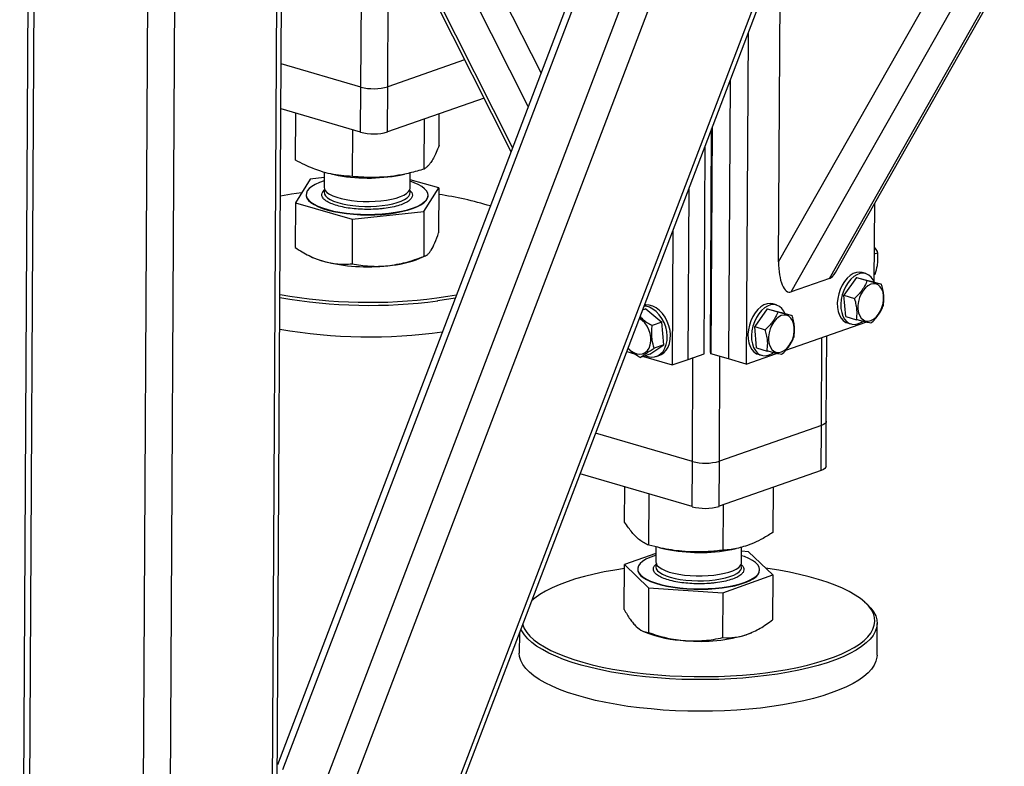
# Model space of a CAD drawing. Header units: millimetres. Extents: x 5 to 589, y 5 to 415.
# Tile 86 of 126: x 516 to 529, y 102 to 112. Entities that reach past the tile are written whole.
import ezdxf

# ---------------------------------------------------------------- set-up
doc = ezdxf.new("R2010")
doc.units = ezdxf.units.MM
doc.layers.add('TRAIT-FORT', color=4, linetype='Continuous', lineweight=25)

msp = doc.modelspace()

# ---------------------------------------------------------------- linework, layer by layer
at = {"layer": 'TRAIT-FORT', "color": 4, "linetype": 'Continuous', "lineweight": 25}
for p, q in [((526.957, 108.469), (535.183, 122.972)), ((527.037, 108.551), (535.226, 122.987)), ((526.439, 108.288), (534.665, 122.79)), ((526.269, 108.694), (534.165, 122.615)), ((520.039, 96.523), (529.01, 120.066)), ((520.04, 96.691), (528.938, 120.04)), ((520.061, 100.43), (527.317, 119.472)), ((520.113, 101.588), (526.868, 119.315)), ((526.014, 119.015), (519.489, 101.892)), ((519.565, 101.827), (526.13, 119.056)), ((523.055, 111.25), (520.424, 116.466)), ((522.882, 110.796), (520.061, 116.388)), ((519.369, 92.285), (519.503, 116.192)), ((519.435, 92.339), (519.569, 116.215)), ((519.601, 116.227), (522.649, 110.185)), ((522.671, 110.243), (519.645, 116.242)), ((516.137, 116.102), (516.004, 92.308)), ((516.089, 92.246), (516.222, 116.113)), ((517.624, 91.796), (517.757, 115.59)), ((517.988, 91.8), (518.121, 115.547)), ((520.983, 111.063), (520.996, 113.462)), ((520.618, 111.059), (520.626, 112.463)), ((526.269, 108.694), (526.29, 112.433)), ((525.855, 111.787), (525.83, 107.312)), ((520.618, 111.059), (519.542, 111.374)), ((522.022, 111.428), (520.983, 111.063)), ((525.612, 111.147), (525.591, 107.382)), ((520.615, 110.448), (520.618, 111.059)), ((520.979, 110.452), (520.983, 111.063)), ((522.284, 110.909), (520.979, 110.452)), ((520.615, 110.448), (519.538, 110.763)), ((519.736, 110.069), (519.739, 110.704)), ((521.676, 110.27), (521.679, 110.697)), ((521.476, 109.949), (521.479, 110.627)), ((520.505, 109.849), (520.509, 110.479)), ((525.346, 107.481), (525.363, 110.495)), ((525.368, 110.508), (525.351, 107.452)), ((525.26, 107.451), (525.275, 110.265)), ((520.124, 109.907), (520.123, 109.7)), ((520.213, 109.883), (520.258, 109.874)), ((521.151, 109.869), (521.207, 109.88)), ((521.284, 109.693), (521.285, 109.898)), ((519.933, 109.814), (519.733, 109.494)), ((520.123, 109.834), (519.933, 109.814)), ((521.673, 109.694), (521.285, 109.805)), ((520.102, 109.641), (520.132, 109.674)), ((521.472, 109.374), (521.673, 109.694)), ((521.673, 109.694), (521.67, 109.088)), ((525.044, 107.375), (525.057, 109.692)), ((519.733, 109.494), (519.729, 108.887)), ((519.733, 109.494), (520.502, 109.273)), ((519.878, 109.605), (519.878, 109.598)), ((521.527, 109.589), (521.527, 109.595)), ((527.565, 109.482), (527.559, 108.423)), ((520.502, 109.273), (521.472, 109.374)), ((521.472, 109.374), (521.469, 108.767)), ((520.502, 109.273), (520.499, 108.667)), ((524.838, 109.118), (524.828, 107.3)), ((527.562, 108.802), (527.608, 108.818)), ((519.959, 108.759), (519.979, 108.75)), ((521.417, 108.742), (521.49, 108.774)), ((527.448, 108.535), (527.4, 108.549)), ((526.957, 108.469), (526.439, 108.288)), ((527.323, 108.483), (527.153, 108.242)), ((527.323, 108.483), (527.467, 108.44)), ((527.323, 108.483), (527.518, 108.434)), ((527.518, 108.434), (527.661, 108.392)), ((527.56, 108.523), (527.577, 108.529)), ((527.153, 108.242), (527.297, 108.2)), ((527.178, 107.954), (527.153, 108.242)), ((524.472, 108.057), (524.428, 108.042)), ((524.472, 108.057), (524.688, 107.877)), ((526.115, 108.059), (525.945, 107.819)), ((526.115, 108.059), (526.259, 108.017)), ((526.115, 108.059), (526.309, 108.011)), ((526.239, 108.111), (526.191, 108.125)), ((526.309, 108.011), (526.453, 107.968)), ((524.688, 107.877), (524.559, 107.832)), ((524.715, 107.571), (524.688, 107.877)), ((526.367, 107.5), (527.449, 107.879)), ((527.178, 107.954), (527.322, 107.912)), ((525.945, 107.819), (526.089, 107.777)), ((525.969, 107.53), (525.945, 107.819)), ((527.2, 107.868), (527.248, 107.854)), ((526.848, 106.483), (526.855, 107.671)), ((526.914, 106.538), (526.921, 107.694)), ((524.214, 107.48), (524.32, 107.449)), ((524.527, 107.445), (524.715, 107.571)), ((524.715, 107.571), (524.586, 107.525)), ((525.351, 107.452), (525.346, 107.481)), ((525.969, 107.53), (526.113, 107.488)), ((524.527, 107.445), (524.397, 107.399)), ((524.439, 107.414), (524.828, 107.3)), ((524.617, 107.416), (524.66, 107.431)), ((524.828, 107.3), (525.044, 107.375)), ((525.044, 107.375), (525.26, 107.451)), ((525.102, 105.994), (525.11, 107.399)), ((525.591, 107.382), (525.351, 107.452)), ((525.467, 105.999), (525.475, 107.416)), ((525.83, 107.312), (525.591, 107.382)), ((525.83, 107.312), (526.241, 107.456)), ((525.992, 107.444), (526.04, 107.43)), ((526.848, 106.483), (525.467, 105.999)), ((526.844, 105.872), (526.848, 106.483)), ((526.911, 105.927), (526.914, 106.538)), ((525.102, 105.994), (523.794, 106.378)), ((525.099, 105.383), (525.102, 105.994)), ((525.463, 105.388), (525.467, 105.999)), ((525.099, 105.383), (523.584, 105.827)), ((526.844, 105.872), (525.463, 105.388)), ((524.186, 105.174), (524.189, 105.65)), ((526.195, 105.036), (526.198, 105.645)), ((524.514, 104.862), (524.518, 105.553)), ((525.519, 104.793), (525.522, 105.408)), ((524.608, 104.84), (524.607, 104.635)), ((524.664, 104.826), (524.742, 104.809)), ((525.635, 104.804), (525.694, 104.816)), ((525.768, 104.629), (525.769, 104.835)), ((524.608, 104.751), (524.183, 104.599)), ((525.863, 104.772), (525.769, 104.779)), ((526.192, 104.46), (525.863, 104.772)), ((524.179, 103.992), (524.183, 104.599)), ((524.183, 104.599), (524.511, 104.286)), ((524.363, 104.54), (524.363, 104.534)), ((525.516, 104.217), (526.192, 104.46)), ((526.011, 104.525), (526.011, 104.531)), ((526.192, 104.46), (526.188, 103.854)), ((524.511, 104.286), (524.508, 103.68)), ((524.511, 104.286), (525.516, 104.217)), ((525.516, 104.217), (525.512, 103.611)), ((522.938, 104.119), (522.931, 104.112)), ((527.462, 104.066), (527.431, 104.093)), ((527.6, 103.376), (527.602, 103.804)), ((522.763, 103.672), (522.761, 103.403)), ((524.43, 103.701), (524.463, 103.686)), ((525.85, 103.657), (525.902, 103.678)), ((525.902, 103.678), (525.907, 103.68))]:
    msp.add_line(p, q, dxfattribs=at)
at = {"layer": 'TRAIT-FORT', "color": 4, "linetype": 'Continuous', "lineweight": 25, "flags": 128}
for points in [[(519.894, 109.656), (519.881, 109.625), (519.879, 109.594), (519.889, 109.562), (519.91, 109.532), (519.942, 109.502), (519.985, 109.474), (520.038, 109.447), (520.1, 109.423), (520.171, 109.401), (520.249, 109.382), (520.334, 109.366), (520.424, 109.353), (520.518, 109.344), (520.614, 109.338), (520.711, 109.336), (520.809, 109.338), (520.905, 109.343), (520.998, 109.352), (521.087, 109.365), (521.17, 109.38), (521.247, 109.399), (521.317, 109.421), (521.378, 109.445), (521.429, 109.471), (521.47, 109.5), (521.5, 109.529), (521.519, 109.56), (521.527, 109.591), (521.523, 109.622), (521.508, 109.653), (521.481, 109.683), (521.443, 109.712), (521.395, 109.74), (521.337, 109.765), (521.284, 109.784)], [(520.123, 109.791), (520.122, 109.79), (520.057, 109.767), (520.001, 109.742), (519.955, 109.715), (519.919, 109.686), (519.894, 109.656)], [(519.816, 109.627), (519.678, 109.608), (519.532, 109.585)], [(520.131, 109.665), (520.13, 109.663), (520.122, 109.638), (520.126, 109.612), (520.141, 109.586), (520.167, 109.561), (520.204, 109.538), (520.25, 109.517), (520.305, 109.497), (520.368, 109.481), (520.437, 109.467), (520.511, 109.456), (520.589, 109.449)], [(520.123, 109.7), (520.125, 109.684), (520.137, 109.659), (520.16, 109.634), (520.194, 109.61), (520.238, 109.588), (520.291, 109.568), (520.352, 109.551), (520.419, 109.536), (520.493, 109.525), (520.57, 109.517), (520.65, 109.512), (520.731, 109.511), (520.811, 109.514), (520.89, 109.52), (520.964, 109.529), (521.034, 109.542), (521.097, 109.558), (521.153, 109.577), (521.2, 109.598), (521.237, 109.621), (521.263, 109.645), (521.279, 109.67), (521.284, 109.693)], [(520.589, 109.449), (520.67, 109.445), (520.751, 109.445), (520.831, 109.449), (520.908, 109.456), (520.982, 109.466), (521.05, 109.48), (521.111, 109.496), (521.165, 109.516), (521.209, 109.537), (521.244, 109.56), (521.268, 109.585), (521.281, 109.61), (521.283, 109.636), (521.276, 109.658)], [(519.878, 109.598), (519.879, 109.587), (519.889, 109.556), (519.91, 109.526), (519.942, 109.496), (519.985, 109.468), (520.038, 109.441), (520.1, 109.417), (520.171, 109.395), (520.249, 109.376), (520.334, 109.36), (520.424, 109.347), (520.517, 109.338), (520.614, 109.332), (520.711, 109.33), (520.809, 109.332), (520.905, 109.337), (520.998, 109.346), (521.087, 109.358), (521.17, 109.374), (521.247, 109.393), (521.317, 109.415), (521.377, 109.439), (521.429, 109.465), (521.47, 109.493), (521.5, 109.523), (521.519, 109.554), (521.527, 109.585), (521.527, 109.589)], [(519.979, 108.75), (520.04, 108.726), (520.114, 108.702)], [(527.4, 108.549), (527.363, 108.554), (527.321, 108.55), (527.279, 108.535), (527.237, 108.509), (527.197, 108.473), (527.16, 108.429), (527.128, 108.378), (527.102, 108.322), (527.082, 108.261)], [(527.56, 108.422), (527.546, 108.45), (527.519, 108.488), (527.487, 108.516), (527.451, 108.534), (527.411, 108.54), (527.369, 108.536), (527.327, 108.521), (527.285, 108.495), (527.245, 108.459), (527.208, 108.415), (527.176, 108.364), (527.15, 108.307), (527.13, 108.247)], [(527.342, 108.054), (527.35, 108.006), (527.366, 107.965), (527.387, 107.932), (527.415, 107.908), (527.446, 107.894), (527.481, 107.891), (527.518, 107.899), (527.554, 107.918), (527.588, 107.947), (527.62, 107.985), (527.646, 108.03), (527.667, 108.079), (527.682, 108.132), (527.689, 108.185), (527.689, 108.236), (527.681, 108.283), (527.665, 108.325), (527.644, 108.358), (527.616, 108.382), (527.585, 108.396), (527.55, 108.399), (527.514, 108.391), (527.477, 108.371), (527.443, 108.343), (527.412, 108.305), (527.385, 108.26), (527.364, 108.211), (527.349, 108.158), (527.342, 108.105), (527.342, 108.054)], [(521.645, 108.206), (521.794, 108.228), (521.911, 108.248)], [(521.893, 108.202), (521.808, 108.188), (521.657, 108.166)], [(527.082, 108.261), (527.068, 108.199), (527.063, 108.138), (527.065, 108.078), (527.074, 108.023), (527.091, 107.974), (527.114, 107.932), (527.143, 107.899), (527.178, 107.876), (527.2, 107.868)], [(527.13, 108.247), (527.116, 108.185), (527.111, 108.124), (527.112, 108.064), (527.122, 108.009), (527.139, 107.96), (527.162, 107.918), (527.191, 107.885), (527.226, 107.862), (527.264, 107.85), (527.305, 107.849), (527.348, 107.859), (527.39, 107.879), (527.403, 107.888)], [(524.47, 107.425), (524.499, 107.414), (524.546, 107.406), (524.592, 107.409), (524.635, 107.424), (524.673, 107.448), (524.706, 107.483), (524.732, 107.526), (524.75, 107.576), (524.761, 107.632), (524.763, 107.691), (524.756, 107.753), (524.742, 107.815), (524.719, 107.874), (524.69, 107.93), (524.654, 107.979), (524.614, 108.022), (524.569, 108.056), (524.523, 108.08), (524.476, 108.093), (524.449, 108.096)], [(524.66, 107.431), (524.678, 107.439), (524.716, 107.463), (524.749, 107.498), (524.775, 107.541), (524.793, 107.591), (524.804, 107.647), (524.806, 107.706), (524.8, 107.768), (524.785, 107.83), (524.763, 107.889), (524.733, 107.945), (524.697, 107.995), (524.657, 108.037), (524.613, 108.071), (524.566, 108.095), (524.519, 108.108), (524.472, 108.111), (524.453, 108.108)], [(526.191, 108.125), (526.155, 108.131), (526.113, 108.126), (526.07, 108.111), (526.028, 108.085), (525.989, 108.05), (525.952, 108.006), (525.92, 107.954), (525.893, 107.898), (525.873, 107.838)], [(526.351, 107.998), (526.338, 108.027), (526.311, 108.064), (526.279, 108.092), (526.242, 108.11), (526.203, 108.117), (526.161, 108.112), (526.118, 108.097), (526.076, 108.071), (526.036, 108.036), (526, 107.992), (525.968, 107.94), (525.941, 107.884), (525.921, 107.824)], [(524.234, 107.531), (524.236, 107.528), (524.272, 107.493), (524.31, 107.466), (524.351, 107.45), (524.391, 107.445), (524.429, 107.45), (524.464, 107.467), (524.494, 107.494), (524.517, 107.529), (524.533, 107.572), (524.541, 107.62), (524.541, 107.672), (524.532, 107.725), (524.515, 107.777), (524.491, 107.825), (524.46, 107.868), (524.425, 107.903), (524.386, 107.93), (524.386, 107.93)], [(526.134, 107.63), (526.142, 107.583), (526.157, 107.541), (526.179, 107.508), (526.206, 107.484), (526.238, 107.47), (526.273, 107.467), (526.309, 107.476), (526.345, 107.495), (526.38, 107.524), (526.411, 107.561), (526.438, 107.606), (526.459, 107.655), (526.473, 107.708), (526.481, 107.761), (526.48, 107.812), (526.472, 107.86), (526.457, 107.901), (526.435, 107.934), (526.408, 107.959), (526.376, 107.972), (526.342, 107.975), (526.305, 107.967), (526.269, 107.948), (526.235, 107.919), (526.203, 107.881), (526.176, 107.837), (526.155, 107.787), (526.141, 107.735), (526.134, 107.681), (526.134, 107.63)], [(525.873, 107.838), (525.86, 107.776), (525.854, 107.714), (525.856, 107.655), (525.866, 107.599), (525.882, 107.55), (525.906, 107.508), (525.935, 107.475), (525.97, 107.452), (525.992, 107.444)], [(525.921, 107.824), (525.908, 107.762), (525.902, 107.7), (525.904, 107.64), (525.914, 107.585), (525.93, 107.536), (525.954, 107.494), (525.983, 107.461), (526.017, 107.438), (526.056, 107.426), (526.097, 107.425), (526.139, 107.435), (526.182, 107.456), (526.195, 107.464)], [(526.914, 106.538), (526.911, 106.526), (526.899, 106.51), (526.878, 106.496), (526.848, 106.483)], [(526.914, 106.538), (526.911, 106.526), (526.899, 106.51), (526.878, 106.496), (526.848, 106.483)], [(526.911, 105.927), (526.908, 105.915), (526.896, 105.899), (526.874, 105.885), (526.844, 105.872)], [(524.608, 104.726), (524.59, 104.72), (524.527, 104.697), (524.473, 104.671), (524.429, 104.643), (524.396, 104.614), (524.374, 104.584), (524.364, 104.553), (524.365, 104.521), (524.377, 104.49), (524.401, 104.46), (524.436, 104.43), (524.482, 104.403), (524.537, 104.377), (524.602, 104.353), (524.674, 104.331), (524.754, 104.313), (524.84, 104.298), (524.931, 104.286), (525.026, 104.278)], [(525.026, 104.278), (525.122, 104.273), (525.22, 104.272), (525.317, 104.274), (525.413, 104.281), (525.505, 104.29), (525.593, 104.304), (525.675, 104.32), (525.75, 104.34), (525.817, 104.362), (525.876, 104.387), (525.924, 104.414), (525.963, 104.442), (525.99, 104.472), (526.007, 104.503), (526.011, 104.534), (526.005, 104.565), (525.986, 104.596), (525.957, 104.626), (525.917, 104.655), (525.866, 104.682), (525.806, 104.707), (525.769, 104.72)], [(524.607, 104.635), (524.611, 104.613), (524.626, 104.588), (524.652, 104.563), (524.688, 104.54), (524.735, 104.518), (524.79, 104.499), (524.852, 104.482), (524.921, 104.468), (524.996, 104.458), (525.074, 104.451)], [(524.62, 104.609), (524.611, 104.593), (524.607, 104.567), (524.613, 104.541), (524.631, 104.515), (524.66, 104.491), (524.699, 104.468), (524.747, 104.447), (524.804, 104.428), (524.869, 104.412), (524.939, 104.399), (525.015, 104.389), (525.094, 104.383), (525.174, 104.38), (525.255, 104.381), (525.335, 104.386), (525.411, 104.394), (525.484, 104.405), (525.55, 104.419), (525.61, 104.437), (525.661, 104.456), (525.703, 104.478), (525.735, 104.502), (525.757, 104.527), (525.757, 104.527)], [(525.074, 104.451), (525.154, 104.447), (525.235, 104.447), (525.315, 104.45), (525.393, 104.457), (525.467, 104.468), (525.535, 104.482), (525.596, 104.498), (525.65, 104.517), (525.694, 104.539), (525.729, 104.562), (525.753, 104.587), (525.766, 104.612), (525.768, 104.629)], [(527.375, 104.14), (527.305, 104.188), (527.224, 104.234), (527.134, 104.279), (527.034, 104.321), (526.926, 104.361), (526.809, 104.399), (526.684, 104.434), (526.553, 104.467), (526.415, 104.496), (526.271, 104.523), (526.121, 104.546), (526.098, 104.549)], [(524.182, 104.547), (524.052, 104.526), (523.91, 104.501), (523.774, 104.472), (523.644, 104.44), (523.522, 104.405), (523.408, 104.367), (523.302, 104.327), (523.205, 104.285), (523.117, 104.241), (523.04, 104.195), (522.972, 104.147), (522.931, 104.112)], [(524.363, 104.534), (524.365, 104.515), (524.377, 104.484), (524.401, 104.454), (524.436, 104.424), (524.482, 104.396), (524.537, 104.37), (524.602, 104.347), (524.674, 104.325), (524.754, 104.307), (524.84, 104.292), (524.931, 104.28), (525.026, 104.271)], [(525.026, 104.271), (525.122, 104.267), (525.22, 104.266), (525.317, 104.268), (525.413, 104.274), (525.505, 104.284), (525.593, 104.298), (525.675, 104.314), (525.75, 104.334), (525.817, 104.356), (525.876, 104.381), (525.924, 104.408), (525.963, 104.436), (525.99, 104.466), (526.007, 104.497), (526.011, 104.525)], [(527.462, 104.066), (527.465, 104.063), (527.515, 104.012), (527.554, 103.959), (527.582, 103.907), (527.598, 103.853), (527.602, 103.8), (527.595, 103.746), (527.577, 103.693), (527.547, 103.641), (527.506, 103.589), (527.454, 103.539), (527.391, 103.49), (527.318, 103.442), (527.234, 103.396), (527.14, 103.352), (527.038, 103.311), (526.926, 103.272), (526.806, 103.235), (526.678, 103.201), (526.544, 103.17), (526.402, 103.142), (526.255, 103.118), (526.103, 103.097), (525.947, 103.079), (525.786, 103.064), (525.623, 103.054), (525.458, 103.047), (525.292, 103.043), (525.125, 103.044), (524.958, 103.047), (524.792, 103.055), (524.629, 103.066), (524.467, 103.081), (524.31, 103.1), (524.156, 103.121), (524.007, 103.146), (523.864, 103.175), (523.728, 103.206), (523.598, 103.24), (523.475, 103.277), (523.361, 103.317), (523.256, 103.359), (523.159, 103.403), (523.073, 103.449), (522.996, 103.497), (522.93, 103.547), (522.875, 103.597), (522.83, 103.649), (522.797, 103.702), (522.784, 103.728)], [(522.807, 103.788), (522.807, 103.786), (522.829, 103.734), (522.862, 103.682), (522.906, 103.631), (522.96, 103.581), (523.026, 103.532), (523.101, 103.485), (523.187, 103.439), (523.282, 103.396), (523.386, 103.354), (523.498, 103.315), (523.619, 103.279), (523.747, 103.245), (523.882, 103.214), (524.023, 103.186), (524.17, 103.161), (524.321, 103.14), (524.477, 103.122), (524.636, 103.107), (524.798, 103.096), (524.961, 103.088), (525.126, 103.084), (525.29, 103.084), (525.455, 103.087), (525.618, 103.094), (525.779, 103.105), (525.937, 103.119), (526.091, 103.137), (526.241, 103.158), (526.386, 103.182), (526.526, 103.209), (526.659, 103.24), (526.785, 103.273), (526.903, 103.309), (527.013, 103.348), (527.114, 103.389), (527.207, 103.432), (527.289, 103.478), (527.362, 103.525), (527.424, 103.573), (527.475, 103.623), (527.516, 103.674), (527.545, 103.726), (527.563, 103.778), (527.57, 103.831), (527.566, 103.883), (527.55, 103.936), (527.523, 103.988), (527.484, 104.04), (527.435, 104.09), (527.375, 104.14), (527.375, 104.14)], [(522.959, 103.094), (522.899, 103.144), (522.849, 103.195), (522.81, 103.247), (522.782, 103.3), (522.766, 103.354), (522.761, 103.403)], [(527.6, 103.376), (527.598, 103.345), (527.585, 103.292), (527.561, 103.239), (527.526, 103.187), (527.479, 103.136), (527.421, 103.086), (527.353, 103.038), (527.275, 102.991), (527.186, 102.946), (527.088, 102.903), (526.981, 102.863), (526.865, 102.825), (526.741, 102.79), (526.61, 102.757), (526.471, 102.728), (526.327, 102.702), (526.177, 102.679), (526.023, 102.659), (525.865, 102.643), (525.703, 102.631), (525.539, 102.622), (525.373, 102.617), (525.206, 102.615), (525.039, 102.617), (524.873, 102.623), (524.708, 102.632), (524.545, 102.646), (524.386, 102.662), (524.23, 102.682), (524.079, 102.706), (523.933, 102.732), (523.793, 102.762), (523.659, 102.795), (523.533, 102.831), (523.415, 102.869), (523.305, 102.91), (523.204, 102.953), (523.112, 102.998), (523.031, 103.045), (522.959, 103.094)]]:
    msp.add_lwpolyline(points, dxfattribs=at)
at = {"layer": 'TRAIT-FORT', "color": 4, "linetype": 'Continuous', "lineweight": 25}
for centre, radius, start, end in [((520.793, 111.716), 0.68, 255.1271, 286.2293), ((520.789, 111.105), 0.68, 255.1271, 286.2293), ((520.717, 112.137), 2.309, 258.5331, 280.8256), ((521.046, 105.154), 4.495, 72.8897, 81.9921), ((520.714, 111.074), 2.447, 255.7937, 276.3202), ((520.872, 110.113), 1.475, 274.3221, 291.6839), ((520.738, 115.138), 6.991, 260.0045, 277.4538), ((520.738, 115.2), 7.094, 260.1484, 277.4475), ((520.735, 114.77), 7.091, 260.1505, 277.9861), ((525.277, 106.651), 0.68, 255.1271, 286.2293), ((525.273, 106.04), 0.68, 255.1271, 286.2293), ((525.201, 107.072), 2.309, 258.5305, 280.8283), ((525.702, 104.563), 0.0655, 326.1427, 36.6046), ((525.084, 105.275), 1.706, 248.6522, 267.4946), ((525.208, 105.759), 2.198, 264.8239, 286.9794)]:
    msp.add_arc(centre, radius, start, end, dxfattribs=at)
for centre, start_param, end_param in [((526.441, 108.755), 1.721443, 3.29224), ((526.959, 108.937), 3.29224, 3.777133)]:
    msp.add_ellipse(centre, major_axis=(0.028, 0.471), ratio=0.361403, start_param=start_param, end_param=end_param, dxfattribs=at)
for points, knots in [([(521.676, 110.27), (521.663, 110.236), (521.637, 110.173), (521.6, 110.097), (521.567, 110.041), (521.536, 110.001), (521.506, 109.971), (521.486, 109.957), (521.476, 109.949)], [0, 0, 0, 0, 0.202068, 0.3827, 0.555315, 0.692992, 0.838894, 1, 1, 1, 1]), ([(520.505, 109.849), (520.454, 109.852), (520.357, 109.857), (520.213, 109.881), (520.086, 109.915), (519.969, 109.957), (519.855, 110.007), (519.777, 110.048), (519.736, 110.069)], [0, 0, 0, 0, 0.202068, 0.3827, 0.555315, 0.692992, 0.838894, 1, 1, 1, 1]), ([(521.476, 109.949), (521.411, 109.931), (521.288, 109.895), (521.108, 109.86), (520.947, 109.841), (520.799, 109.834), (520.655, 109.836), (520.557, 109.845), (520.505, 109.849)], [0, 0, 0, 0, 0.202068, 0.3827, 0.555315, 0.692992, 0.838894, 1, 1, 1, 1]), ([(520.583, 109.408), (520.547, 109.411), (520.472, 109.418), (520.366, 109.436), (520.27, 109.461), (520.189, 109.493), (520.14, 109.523), (520.113, 109.548), (520.095, 109.574), (520.085, 109.605), (520.096, 109.63), (520.102, 109.641)], [0, 0, 0, 0, 0.1164968, 0.2399717, 0.3685799, 0.4999174, 0.6312549, 0.6956328, 0.7600283, 0.8835032, 1, 1, 1, 1]), ([(521.273, 109.669), (521.28, 109.663), (521.293, 109.651), (521.311, 109.626), (521.32, 109.595), (521.309, 109.57), (521.304, 109.559)], [0, 0, 0, 0, 0.163768, 0.340691, 0.679931, 1, 1, 1, 1]), ([(521.304, 109.559), (521.295, 109.547), (521.275, 109.523), (521.22, 109.49), (521.143, 109.459), (521.045, 109.434), (520.952, 109.419), (520.873, 109.41), (520.794, 109.405), (520.696, 109.402), (520.62, 109.406), (520.583, 109.408)], [0, 0, 0, 0, 0.116497, 0.239972, 0.36858, 0.499917, 0.631255, 0.695633, 0.760028, 0.883503, 1, 1, 1, 1]), ([(521.569, 108.852), (521.586, 108.883), (521.62, 108.945), (521.653, 109.04), (521.67, 109.088)], [0, 0, 0, 0, 0.494511, 1, 1, 1, 1]), ([(519.729, 108.887), (519.792, 108.849), (519.886, 108.791), (520.015, 108.733), (520.081, 108.712), (520.114, 108.702)], [0, 0, 0, 0, 0.495251, 0.746818, 1, 1, 1, 1]), ([(521.469, 108.767), (521.485, 108.773), (521.51, 108.781), (521.543, 108.815), (521.56, 108.84), (521.569, 108.852)], [0, 0, 0, 0, 0.495251, 0.746818, 1, 1, 1, 1]), ([(527.562, 108.898), (527.567, 108.891), (527.585, 108.865), (527.598, 108.838), (527.608, 108.818)], [0, 0, 0, 0, 0.2658637, 1, 1, 1, 1]), ([(527.577, 108.529), (527.588, 108.568), (527.605, 108.633), (527.614, 108.721), (527.612, 108.777), (527.609, 108.809), (527.608, 108.818)], [0, 0, 0, 0, 0.385549, 0.637642, 0.896546, 1, 1, 1, 1]), ([(520.114, 108.702), (520.178, 108.687), (520.309, 108.658), (520.435, 108.664), (520.499, 108.667)], [0, 0, 0, 0, 0.494511, 1, 1, 1, 1]), ([(520.983, 108.642), (521.065, 108.654), (521.229, 108.679), (521.388, 108.738), (521.469, 108.767)], [0, 0, 0, 0, 0.494511, 1, 1, 1, 1]), ([(520.499, 108.667), (520.577, 108.655), (520.696, 108.636), (520.859, 108.632), (520.942, 108.639), (520.983, 108.642)], [0, 0, 0, 0, 0.495251, 0.746818, 1, 1, 1, 1]), ([(527.467, 108.44), (527.457, 108.418), (527.438, 108.373), (527.398, 108.309), (527.35, 108.251), (527.315, 108.217), (527.297, 108.2)], [0, 0, 0, 0, 0.264605, 0.534948, 0.765343, 1, 1, 1, 1]), ([(527.467, 108.44), (527.489, 108.435), (527.534, 108.423), (527.588, 108.409), (527.631, 108.399), (527.651, 108.394), (527.661, 108.392)], [0, 0, 0, 0, 0.264605, 0.534948, 0.765343, 1, 1, 1, 1]), ([(527.686, 108.104), (527.69, 108.138), (527.697, 108.195), (527.688, 108.284), (527.675, 108.345), (527.664, 108.382), (527.661, 108.392)], [0, 0, 0, 0, 0.385549, 0.637642, 0.896546, 1, 1, 1, 1]), ([(527.322, 107.912), (527.326, 107.946), (527.333, 108.004), (527.324, 108.092), (527.311, 108.154), (527.3, 108.19), (527.297, 108.2)], [0, 0, 0, 0, 0.385549, 0.637642, 0.896546, 1, 1, 1, 1]), ([(526.259, 108.017), (526.249, 107.994), (526.23, 107.949), (526.19, 107.886), (526.142, 107.828), (526.106, 107.794), (526.089, 107.777)], [0, 0, 0, 0, 0.264605, 0.534948, 0.765343, 1, 1, 1, 1]), ([(526.259, 108.017), (526.281, 108.011), (526.325, 107.999), (526.38, 107.986), (526.423, 107.975), (526.443, 107.971), (526.453, 107.968)], [0, 0, 0, 0, 0.264605, 0.534948, 0.765343, 1, 1, 1, 1]), ([(527.516, 107.864), (527.536, 107.883), (527.576, 107.922), (527.624, 107.983), (527.661, 108.044), (527.678, 108.084), (527.686, 108.104)], [0, 0, 0, 0, 0.264605, 0.534948, 0.765343, 1, 1, 1, 1]), ([(524.394, 107.953), (524.41, 107.938), (524.44, 107.909), (524.497, 107.868), (524.538, 107.844), (524.559, 107.832)], [0, 0, 0, 0, 0.333692, 0.663793, 1, 1, 1, 1]), ([(526.478, 107.68), (526.482, 107.715), (526.489, 107.772), (526.48, 107.86), (526.467, 107.922), (526.456, 107.958), (526.453, 107.968)], [0, 0, 0, 0, 0.385549, 0.637642, 0.896546, 1, 1, 1, 1]), ([(527.516, 107.864), (527.504, 107.866), (527.481, 107.872), (527.434, 107.883), (527.38, 107.897), (527.341, 107.907), (527.322, 107.912)], [0, 0, 0, 0, 0.264605, 0.534948, 0.765343, 1, 1, 1, 1]), ([(524.586, 107.525), (524.576, 107.562), (524.559, 107.623), (524.552, 107.716), (524.554, 107.782), (524.558, 107.821), (524.559, 107.832)], [0, 0, 0, 0, 0.385549, 0.637642, 0.896546, 1, 1, 1, 1]), ([(526.113, 107.488), (526.117, 107.523), (526.124, 107.58), (526.116, 107.668), (526.102, 107.73), (526.092, 107.766), (526.089, 107.777)], [0, 0, 0, 0, 0.385549, 0.637642, 0.896546, 1, 1, 1, 1]), ([(526.308, 107.44), (526.328, 107.459), (526.368, 107.498), (526.416, 107.559), (526.453, 107.621), (526.469, 107.66), (526.478, 107.68)], [0, 0, 0, 0, 0.264605, 0.534948, 0.765343, 1, 1, 1, 1]), ([(524.397, 107.399), (524.374, 107.413), (524.327, 107.442), (524.27, 107.484), (524.242, 107.512), (524.231, 107.524)], [0, 0, 0, 0, 0.372267, 0.752606, 1, 1, 1, 1]), ([(524.397, 107.399), (524.409, 107.409), (524.433, 107.427), (524.478, 107.459), (524.53, 107.492), (524.567, 107.514), (524.586, 107.525)], [0, 0, 0, 0, 0.264605, 0.534948, 0.765343, 1, 1, 1, 1]), ([(526.308, 107.44), (526.296, 107.442), (526.272, 107.448), (526.226, 107.459), (526.172, 107.473), (526.133, 107.483), (526.113, 107.488)], [0, 0, 0, 0, 0.264605, 0.534948, 0.765343, 1, 1, 1, 1]), ([(524.514, 104.862), (524.492, 104.871), (524.451, 104.888), (524.39, 104.929), (524.335, 104.978), (524.285, 105.035), (524.236, 105.098), (524.203, 105.148), (524.186, 105.174)], [0, 0, 0, 0, 0.202068, 0.3827, 0.555315, 0.692992, 0.838894, 1, 1, 1, 1]), ([(526.195, 105.036), (526.15, 105.008), (526.064, 104.954), (525.938, 104.892), (525.827, 104.85), (525.723, 104.821), (525.623, 104.802), (525.555, 104.796), (525.519, 104.793)], [0, 0, 0, 0, 0.202068, 0.3827, 0.555315, 0.692992, 0.838894, 1, 1, 1, 1]), ([(525.519, 104.793), (525.452, 104.786), (525.325, 104.772), (525.138, 104.768), (524.972, 104.777), (524.818, 104.796), (524.669, 104.823), (524.568, 104.849), (524.514, 104.862)], [0, 0, 0, 0, 0.202068, 0.3827, 0.555315, 0.692992, 0.838894, 1, 1, 1, 1]), ([(525.067, 104.344), (525.031, 104.347), (524.956, 104.353), (524.851, 104.372), (524.754, 104.397), (524.674, 104.428), (524.624, 104.459), (524.597, 104.484), (524.579, 104.509), (524.571, 104.541), (524.581, 104.576), (524.604, 104.598), (524.615, 104.608)], [0, 0, 0, 0, 0.105247, 0.216799, 0.332988, 0.451643, 0.570298, 0.628459, 0.686637, 0.798188, 0.903435, 1, 1, 1, 1]), ([(525.759, 104.603), (525.765, 104.598), (525.778, 104.586), (525.795, 104.562), (525.805, 104.53), (525.794, 104.506), (525.788, 104.494)], [0, 0, 0, 0, 0.15171, 0.331185, 0.675316, 1, 1, 1, 1]), ([(525.788, 104.494), (525.779, 104.483), (525.76, 104.459), (525.704, 104.425), (525.627, 104.395), (525.53, 104.369), (525.436, 104.354), (525.357, 104.346), (525.279, 104.34), (525.18, 104.338), (525.104, 104.342), (525.067, 104.344)], [0, 0, 0, 0, 0.116497, 0.239972, 0.36858, 0.499917, 0.631255, 0.695633, 0.760028, 0.883503, 1, 1, 1, 1]), ([(524.179, 103.992), (524.206, 103.946), (524.246, 103.877), (524.301, 103.804), (524.329, 103.775), (524.343, 103.761)], [0, 0, 0, 0, 0.495251, 0.746818, 1, 1, 1, 1]), ([(524.343, 103.761), (524.371, 103.739), (524.426, 103.693), (524.48, 103.685), (524.508, 103.68)], [0, 0, 0, 0, 0.494511, 1, 1, 1, 1]), ([(525.85, 103.657), (525.906, 103.681), (526.021, 103.73), (526.132, 103.812), (526.188, 103.854)], [0, 0, 0, 0, 0.494511, 1, 1, 1, 1]), ([(524.508, 103.68), (524.589, 103.654), (524.712, 103.615), (524.881, 103.582), (524.967, 103.574), (525.01, 103.57)], [0, 0, 0, 0, 0.495251, 0.746818, 1, 1, 1, 1]), ([(525.512, 103.611), (525.567, 103.61), (525.65, 103.609), (525.763, 103.629), (525.821, 103.648), (525.85, 103.657)], [0, 0, 0, 0, 0.495251, 0.746818, 1, 1, 1, 1]), ([(525.01, 103.57), (525.094, 103.568), (525.264, 103.564), (525.429, 103.595), (525.512, 103.611)], [0, 0, 0, 0, 0.494511, 1, 1, 1, 1])]:
    msp.add_open_spline(points, degree=3, knots=knots, dxfattribs=at)

doc.saveas('drawing.dxf')
